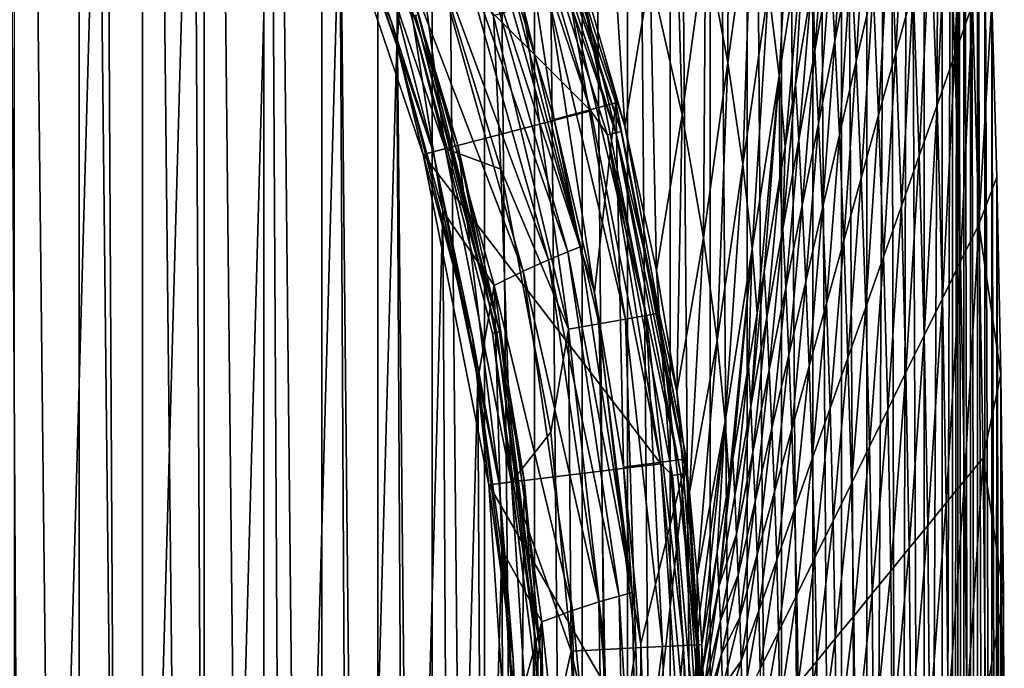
# Model space of a CAD drawing. Header units: metres. Extents: x -23 to 23, y -134 to 23.
# Tile 71 of 88: x 15.96 to 23.5, y 1.17 to 6.14. Entities that reach past the tile are written whole.
import ezdxf

# ---------------------------------------------------------------- set-up
doc = ezdxf.new("R2010")
doc.units = ezdxf.units.M
doc.layers.add('solid_509541_115_SW0003', color=7, linetype='CONTINUOUS')

msp = doc.modelspace()

# ---------------------------------------------------------------- linework, layer by layer
at = {"layer": 'solid_509541_115_SW0003'}
for points in [[(15.919298, 22.447287), (16.413803, -22.251926), (15.918517, -22.447569)], [(16.414274, 22.251736), (16.413803, -22.251926), (15.919298, 22.447287)], [(16.414274, 22.251736), (16.897629, -22.03344), (16.413803, -22.251926)], [(16.898014, 22.033245), (16.897629, -22.03344), (16.414274, 22.251736)], [(16.898014, 22.033245), (17.3696, -21.792252), (16.897629, -22.03344)], [(17.370132, 21.79196), (17.3696, -21.792252), (16.898014, 22.033245)], [(17.370132, 21.79196), (17.827332, -21.529696), (17.3696, -21.792252)], [(17.82793, 21.529333), (17.827332, -21.529696), (17.370132, 21.79196)], [(17.82793, 21.529333), (18.27109, -21.245687), (17.827332, -21.529696)], [(18.271696, 21.245277), (18.27109, -21.245687), (17.82793, 21.529333)], [(18.271696, 21.245277), (18.701797, -20.939943), (18.27109, -21.245687)], [(18.702362, 20.939526), (18.701797, -20.939943), (18.271696, 21.245277)], [(18.702362, 20.939526), (19.118338, -20.613214), (18.701797, -20.939943)], [(19.118834, 20.612806), (19.118338, -20.613214), (18.702362, 20.939526)], [(19.118834, 20.612806), (19.518417, -20.267101), (19.118338, -20.613214)], [(19.518919, 20.26664), (19.518417, -20.267101), (19.118834, 20.612806)], [(19.518919, 20.26664), (19.901546, -19.902081), (19.518417, -20.267101)], [(19.902063, 19.901564), (19.901546, -19.902081), (19.518919, 20.26664)], [(19.902063, 19.901564), (20.266623, -19.518938), (19.901546, -19.902081)], [(20.267086, 19.518435), (20.266623, -19.518938), (19.902063, 19.901564)], [(20.267086, 19.518435), (20.612789, -19.118855), (20.266623, -19.518938)], [(20.613201, 19.118353), (20.612789, -19.118855), (20.267086, 19.518435)], [(20.613201, 19.118353), (20.939508, -18.702385), (20.612789, -19.118855)], [(20.939932, 18.701815), (20.939508, -18.702385), (20.613201, 19.118353)], [(20.939932, 18.701815), (21.245258, -18.271725), (20.939508, -18.702385)], [(21.245676, 18.271105), (21.245258, -18.271725), (20.939932, 18.701815)], [(21.245676, 18.271105), (21.529316, -17.827959), (21.245258, -18.271725)], [(21.529688, 17.827345), (21.529316, -17.827959), (21.245676, 18.271105)], [(21.529688, 17.827345), (21.791945, -17.370161), (21.529316, -17.827959)], [(21.792246, 17.36961), (21.791945, -17.370161), (21.529688, 17.827345)], [(21.792246, 17.36961), (22.033234, -16.898041), (21.791945, -17.370161)], [(22.033436, 16.897635), (22.033234, -16.898041), (21.792246, 17.36961)], [(22.033436, 16.897635), (22.251724, -16.414305), (22.033234, -16.898041)], [(22.251925, 16.413807), (22.251724, -16.414305), (22.033436, 16.897635)], [(22.251925, 16.413807), (22.447269, -15.919347), (22.251724, -16.414305)], [(22.447565, 15.918525), (22.447269, -15.919347), (22.251925, 16.413807)], [(22.618517, 15.418138), (22.447269, -15.919347), (22.447565, 15.918525)], [(22.618517, 15.418138), (22.694496, -15.166888), (22.447269, -15.919347)], [(22.7649, 14.911979), (22.694496, -15.166888), (22.618517, 15.418138)], [(22.7649, 14.911979), (22.886625, -14.399859), (22.694496, -15.166888)], [(22.886789, 14.399124), (22.886625, -14.399859), (22.7649, 14.911979)], [(23.023029, 13.614156), (22.886625, -14.399859), (22.886789, 14.399124)], [(23.023029, 13.614156), (23.022993, -13.614434), (22.886625, -14.399859)], [(23.023029, 13.614156), (23.102457, 12.805934), (23.022993, -13.614434)], [(23.102457, 12.805934), (23.102457, -12.805936), (23.022993, -13.614434)], [(23.144218, 12.109802), (23.102457, -12.805936), (23.102457, 12.805934)], [(23.143936, -12.114659), (23.102457, -12.805936), (23.144218, 12.109802)], [(23.143936, -12.114659), (23.144218, 12.109802), (23.189718, -11.30337)], [(23.189718, -11.30337), (23.144218, 12.109802), (23.190578, 11.287642)], [(15.190076, -12.637615, 187.149994), (15.997638, -11.598429, 187.149994), (15.869747, 11.772804, 187.149994)], [(15.997638, -11.598429, 187.149994), (16.618151, 10.690396, 187.149994), (15.869747, 11.772804, 187.149994)], [(23.189718, -11.30337), (23.190578, 11.287642), (23.239717, -10.351624)], [(23.239717, -10.351624), (23.190578, 11.287642), (23.241352, 10.319176)], [(15.997638, -11.598429, 187.149994), (16.734247, -10.507749, 187.149994), (16.618151, 10.690396, 187.149994)], [(16.734247, -10.507749, 187.149994), (17.292803, 9.560659, 187.149994), (16.618151, 10.690396, 187.149994)], [(23.239717, -10.351624), (23.241352, 10.319176), (23.292948, -9.235674)], [(23.292948, -9.235674), (23.241352, 10.319176), (23.295422, 9.180573)], [(16.734247, -10.507749, 187.149994), (17.396528, -9.370607, 187.149994), (17.292803, 9.560659, 187.149994)], [(17.396528, -9.370607, 187.149994), (17.890764, 8.388556, 187.149994), (17.292803, 9.560659, 187.149994)], [(23.292948, -9.235674), (23.295422, 9.180573), (23.347658, -7.929282)], [(23.347658, -7.929282), (23.295422, 9.180573), (23.350906, 7.844799)], [(17.396528, -9.370607, 187.149994), (17.981613, -8.191998, 187.149994), (17.890764, 8.388556, 187.149994)], [(17.981613, -8.191998, 187.149994), (18.409409, 7.17922, 187.149994), (17.890764, 8.388556, 187.149994)], [(18.807966, 6.111079, 135.983429), (18.293119, 7.577258, 135.809937), (17.893738, 8.420155, 135.983429)], [(18.807966, 6.111079, 135.983429), (17.893738, 8.420155, 135.983429), (18.220285, 7.547089, 136.149994)], [(19.630611, 8.131266, 136.351959), (19.657993, 6.672989, 186.159805), (20.052338, 5.373008, 186.159805)], [(20.524012, 5.499392, 136.351959), (19.630611, 8.131266, 136.351959), (20.052338, 5.373008, 186.159805)], [(19.742281, 7.816522, 136.274826), (19.630611, 8.131266, 136.351959), (20.524012, 5.499392, 136.351959)], [(18.220285, 7.547089, 136.149994), (19.449226, 8.046554, 136.149994), (20.333298, 5.438334, 136.149994)], [(19.641411, 7.776585, 136.165344), (20.333298, 5.438334, 136.149994), (19.449226, 8.046554, 136.149994)], [(21.210844, 6.7174, 102.016701), (21.38315, 5.807672, 102.016701), (21.389202, 8.027522, 87.440811)], [(21.38315, 5.807672, 102.016701), (21.569286, 7.149026, 87.440811), (21.389202, 8.027522, 87.440811)], [(23.347658, -7.929282), (23.350906, 7.844799), (23.400955, -6.402203)], [(23.400955, -6.402203), (23.350906, 7.844799), (23.40476, 6.278699)], [(19.641411, 7.776585, 136.165344), (19.702045, 7.800591, 136.209213), (20.524361, 5.26976, 136.209213)], [(20.461197, 5.253542, 136.165344), (20.333298, 5.438334, 136.149994), (19.641411, 7.776585, 136.165344)], [(20.461197, 5.253542, 136.165344), (19.641411, 7.776585, 136.165344), (20.524361, 5.26976, 136.209213)], [(19.702045, 7.800591, 136.209213), (19.742281, 7.816522, 136.274826), (20.566278, 5.280523, 136.274826)], [(20.524361, 5.26976, 136.209213), (19.702045, 7.800591, 136.209213), (20.566278, 5.280523, 136.274826)], [(20.566278, 5.280523, 136.274826), (19.742281, 7.816522, 136.274826), (20.524012, 5.499392, 136.351959)], [(23.067968, 7.32566, 16.385578), (23.120607, 5.868952, 16.385578), (23.200836, 7.806005, 8.188695)], [(23.120607, 5.868952, 16.385578), (23.257023, 6.255812, 8.188695), (23.200836, 7.806005, 8.188695)], [(20.964497, 7.741361, 102.016701), (20.787474, 6.486136, 116.592598), (21.032484, 5.407277, 116.592598)], [(20.964497, 7.741361, 102.016701), (21.032484, 5.407277, 116.592598), (21.210844, 6.7174, 102.016701)], [(21.694532, 6.373177, 87.440811), (21.775839, 5.708985, 87.440811), (21.891399, 7.719805, 72.864914)], [(21.775839, 5.708985, 87.440811), (21.982826, 7.033469, 72.864914), (21.891399, 7.719805, 72.864914)], [(18.293119, 7.577258, 135.809937), (19.12565, 5.124702, 135.809937), (18.472496, 7.651558, 132.10524)], [(19.12565, 5.124702, 135.809937), (19.313189, 5.174953, 132.10524), (18.472496, 7.651558, 132.10524)], [(19.010138, 6.176768, 132.065384), (18.472496, 7.651558, 132.10524), (19.313189, 5.174953, 132.10524)], [(20.220116, 6.635452, 131.036606), (20.592558, 5.321933, 131.032486), (20.442511, 7.681487, 116.592598)], [(20.592558, 5.321933, 131.032486), (20.787474, 6.486136, 116.592598), (20.442511, 7.681487, 116.592598)], [(19.049519, 5.104181, 136.149994), (18.220285, 7.547089, 136.149994), (20.333298, 5.438334, 136.149994)], [(18.807966, 6.111079, 135.983429), (18.220285, 7.547089, 136.149994), (19.049519, 5.104181, 136.149994)], [(18.807966, 6.111079, 135.983429), (19.12565, 5.124702, 135.809937), (18.293119, 7.577258, 135.809937)], [(18.380257, 7.613242, 132), (19.216677, 5.149261, 132), (18.934555, 7.291834, 132)], [(18.958382, 6.159952, 132.008087), (19.216677, 5.149261, 132), (18.380257, 7.613242, 132)], [(22.623812, 6.940998, 40.976231), (22.669367, 5.884623, 40.976231), (22.752914, 7.502739, 32.779346)], [(22.669367, 5.884623, 40.976231), (22.802235, 6.364968, 32.779346), (22.752914, 7.502739, 32.779346)], [(22.935102, 6.845314, 24.582462), (22.984192, 5.482092, 24.582462), (23.067968, 7.32566, 16.385578)], [(22.984192, 5.482092, 24.582462), (23.120607, 5.868952, 16.385578), (23.067968, 7.32566, 16.385578)], [(19.216677, 5.149261, 132), (19.643934, 4.992299, 132), (18.934555, 7.291834, 132)], [(19.586321, 6.16695, 131.96701), (18.934555, 7.291834, 132), (19.643934, 4.992299, 132)], [(22.169706, 6.579413, 65.566879), (22.202003, 5.971093, 65.566879), (22.292135, 7.260453, 57.369995)], [(22.202003, 5.971093, 65.566879), (22.327505, 6.60022, 57.369995), (22.292135, 7.260453, 57.369995)], [(17.981613, -8.191998, 187.149994), (18.486956, -6.977088, 187.149994), (18.409409, 7.17922, 187.149994)], [(18.486956, -6.977088, 187.149994), (18.846449, 5.937944, 187.149994), (18.409409, 7.17922, 187.149994)], [(18.896013, 6.604605, 187.116348), (18.409409, 7.17922, 187.149994), (18.846449, 5.937944, 187.149994)], [(22.327505, 6.60022, 57.369995), (22.365608, 5.817515, 57.369995), (22.453009, 7.229348, 49.173111)], [(22.365608, 5.817515, 57.369995), (22.494711, 6.379257, 49.173111), (22.453009, 7.229348, 49.173111)], [(21.38315, 5.807672, 102.016701), (21.497663, 5.026549, 102.016701), (21.569286, 7.149026, 87.440811)], [(21.497663, 5.026549, 102.016701), (21.694532, 6.373177, 87.440811), (21.569286, 7.149026, 87.440811)], [(21.775839, 5.708985, 87.440811), (21.82078, 5.162132, 87.440811), (21.982826, 7.033469, 72.864914)], [(21.982826, 7.033469, 72.864914), (21.82078, 5.162132, 87.440811), (21.901106, 5.641191, 81.960648)], [(21.982826, 7.033469, 72.864914), (21.901106, 5.641191, 81.960648), (22.021254, 6.357738, 73.763763)], [(22.047277, 5.898373, 73.763763), (22.141401, 7.074284, 65.566879), (22.034428, 6.436312, 72.864914)], [(22.047277, 5.898373, 73.763763), (22.169706, 6.579413, 65.566879), (22.141401, 7.074284, 65.566879)], [(20.252026, 4.396797, 186.415695), (19.516472, 6.970201, 186.415695), (19.426378, 6.922384, 186.654968)], [(20.252026, 4.396797, 186.415695), (19.657993, 6.672989, 186.159805), (19.516472, 6.970201, 186.415695)], [(22.494711, 6.379257, 49.173111), (22.536501, 5.404277, 49.173111), (22.623812, 6.940998, 40.976231)], [(22.536501, 5.404277, 49.173111), (22.669367, 5.884623, 40.976231), (22.623812, 6.940998, 40.976231)], [(20.156849, 4.359474, 186.654968), (19.426378, 6.922384, 186.654968), (19.285234, 6.844348, 186.860199)], [(20.252026, 4.396797, 186.415695), (19.426378, 6.922384, 186.654968), (20.156849, 4.359474, 186.654968)], [(20.007399, 4.297603, 186.860199), (19.285234, 6.844348, 186.860199), (19.103823, 6.737658, 187.017532)], [(20.156849, 4.359474, 186.654968), (19.285234, 6.844348, 186.860199), (20.007399, 4.297603, 186.860199)], [(22.802235, 6.364968, 32.779346), (22.847776, 5.095233, 32.779346), (22.935102, 6.845314, 24.582462)], [(22.847776, 5.095233, 32.779346), (22.984192, 5.482092, 24.582462), (22.935102, 6.845314, 24.582462)], [(19.814606, 4.211117, 187.017532), (19.103823, 6.737658, 187.017532), (18.896013, 6.604605, 187.116348)], [(20.007399, 4.297603, 186.860199), (19.103823, 6.737658, 187.017532), (19.814606, 4.211117, 187.017532)], [(21.210844, 6.7174, 102.016701), (21.032484, 5.407277, 116.592598), (21.197014, 4.466317, 116.592598)], [(21.210844, 6.7174, 102.016701), (21.197014, 4.466317, 116.592598), (21.38315, 5.807672, 102.016701)], [(20.252026, 4.396797, 186.415695), (20.052338, 5.373008, 186.159805), (19.657993, 6.672989, 186.159805)], [(18.896013, 6.604605, 187.116348), (18.846449, 5.937944, 187.149994), (19.19993, 4.67018, 187.149994)], [(19.592554, 4.100243, 187.116348), (18.896013, 6.604605, 187.116348), (19.19993, 4.67018, 187.149994)], [(19.814606, 4.211117, 187.017532), (18.896013, 6.604605, 187.116348), (19.592554, 4.100243, 187.116348)], [(20.262476, 6.373295, 131.27417), (20.592558, 5.321933, 131.032486), (20.220116, 6.635452, 131.036606)], [(22.047277, 5.898373, 73.763763), (22.076502, 5.341965, 73.763763), (22.169706, 6.579413, 65.566879)], [(22.076502, 5.341965, 73.763763), (22.202003, 5.971093, 65.566879), (22.169706, 6.579413, 65.566879)], [(22.202003, 5.971093, 65.566879), (22.236507, 5.255774, 65.566879), (22.327505, 6.60022, 57.369995)], [(22.236507, 5.255774, 65.566879), (22.365608, 5.817515, 57.369995), (22.327505, 6.60022, 57.369995)], [(20.592558, 5.321933, 131.032486), (20.835737, 4.216232, 131.028809), (20.787474, 6.486136, 116.592598)], [(20.835737, 4.216232, 131.028809), (21.032484, 5.407277, 116.592598), (20.787474, 6.486136, 116.592598)], [(22.021254, 6.357738, 73.763763), (22.047277, 5.898373, 73.763763), (22.034428, 6.436312, 72.864914)], [(20.01214, 6.296896, 131.714203), (20.599382, 3.843624, 131.714203), (20.1647, 6.343454, 131.511215)], [(20.1647, 6.343454, 131.511215), (20.756496, 3.871126, 131.511215), (20.262476, 6.373295, 131.27417)], [(20.599382, 3.843624, 131.714203), (20.756496, 3.871126, 131.511215), (20.1647, 6.343454, 131.511215)], [(20.262476, 6.373295, 131.27417), (20.857195, 3.888753, 131.27417), (20.592558, 5.321933, 131.032486)], [(20.756496, 3.871126, 131.511215), (20.857195, 3.888753, 131.27417), (20.262476, 6.373295, 131.27417)], [(21.497663, 5.026549, 102.016701), (21.56885, 4.384501, 102.016701), (21.694532, 6.373177, 87.440811)], [(21.56885, 4.384501, 102.016701), (21.775839, 5.708985, 87.440811), (21.694532, 6.373177, 87.440811)], [(21.924847, 5.217333, 81.960648), (22.021254, 6.357738, 73.763763), (21.901106, 5.641191, 81.960648)], [(21.924847, 5.217333, 81.960648), (22.047277, 5.898373, 73.763763), (22.021254, 6.357738, 73.763763)], [(22.365608, 5.817515, 57.369995), (22.403633, 4.923931, 57.369995), (22.494711, 6.379257, 49.173111)], [(22.403633, 4.923931, 57.369995), (22.536501, 5.404277, 49.173111), (22.494711, 6.379257, 49.173111)], [(22.669367, 5.884623, 40.976231), (22.711361, 4.708373, 40.976231), (22.802235, 6.364968, 32.779346)], [(22.711361, 4.708373, 40.976231), (22.847776, 5.095233, 32.779346), (22.802235, 6.364968, 32.779346)], [(19.814968, 6.236725, 131.869583), (20.39632, 3.80808, 131.869583), (20.01214, 6.296896, 131.714203)], [(20.39632, 3.80808, 131.869583), (20.599382, 3.843624, 131.714203), (20.01214, 6.296896, 131.714203)], [(23.257023, 6.255812, 8.188695), (23.303904, 4.56931, 8.188695), (23.40476, 6.278699)], [(23.303904, 4.56931, 8.188695), (23.44136, 4.931244), (23.40476, 6.278699)], [(23.400955, -6.402203), (23.40476, 6.278699), (23.437445, -5.092702)], [(23.437445, -5.092702), (23.40476, 6.278699), (23.44136, 4.931244)], [(19.586321, 6.16695, 131.96701), (20.160843, 3.766863, 131.96701), (19.814968, 6.236725, 131.869583)], [(20.160843, 3.766863, 131.96701), (20.39632, 3.80808, 131.869583), (19.814968, 6.236725, 131.869583)], [(23.120607, 5.868952, 16.385578), (23.164501, 4.285733, 16.385578), (23.257023, 6.255812, 8.188695)], [(23.164501, 4.285733, 16.385578), (23.303904, 4.56931, 8.188695), (23.257023, 6.255812, 8.188695)], [(19.425581, 3.705628, 135.983429), (19.12565, 5.124702, 135.809937), (18.807966, 6.111079, 135.983429)], [(19.425581, 3.705628, 135.983429), (18.807966, 6.111079, 135.983429), (19.049519, 5.104181, 136.149994)], [(18.98987, 6.170183, 132.031128), (19.613459, 3.741467, 132.031128), (18.958382, 6.159952, 132.008087)], [(18.958382, 6.159952, 132.008087), (19.580935, 3.735263, 132.008087), (19.216677, 5.149261, 132)], [(19.613459, 3.741467, 132.031128), (19.580935, 3.735263, 132.008087), (18.958382, 6.159952, 132.008087)], [(19.010138, 6.176768, 132.065384), (19.634392, 3.74546, 132.065384), (18.98987, 6.170183, 132.031128)], [(19.634392, 3.74546, 132.065384), (19.613459, 3.741467, 132.031128), (18.98987, 6.170183, 132.031128)], [(19.010138, 6.176768, 132.065384), (19.313189, 5.174953, 132.10524), (19.634392, 3.74546, 132.065384)], [(19.586321, 6.16695, 131.96701), (19.643934, 4.992299, 132), (20.160843, 3.766863, 131.96701)], [(22.076502, 5.341965, 73.763763), (22.107407, 4.694033, 73.763763), (22.202003, 5.971093, 65.566879)], [(22.107407, 4.694033, 73.763763), (22.236507, 5.255774, 65.566879), (22.202003, 5.971093, 65.566879)], [(18.486956, -6.977088, 187.149994), (18.910337, -5.731199, 187.149994), (18.846449, 5.937944, 187.149994)], [(18.910337, -5.731199, 187.149994), (19.19993, 4.67018, 187.149994), (18.846449, 5.937944, 187.149994)], [(21.924847, 5.217333, 81.960648), (21.950998, 4.712838, 81.960648), (22.047277, 5.898373, 73.763763)], [(21.950998, 4.712838, 81.960648), (22.076502, 5.341965, 73.763763), (22.047277, 5.898373, 73.763763)], [(22.536501, 5.404277, 49.173111), (22.574945, 4.321513, 49.173111), (22.669367, 5.884623, 40.976231)], [(22.574945, 4.321513, 49.173111), (22.711361, 4.708373, 40.976231), (22.669367, 5.884623, 40.976231)], [(21.38315, 5.807672, 102.016701), (21.197014, 4.466317, 116.592598), (21.300795, 3.679922, 116.592598)], [(21.38315, 5.807672, 102.016701), (21.300795, 3.679922, 116.592598), (21.497663, 5.026549, 102.016701)], [(22.236507, 5.255774, 65.566879), (22.270767, 4.443585, 65.566879), (22.365608, 5.817515, 57.369995)], [(22.270767, 4.443585, 65.566879), (22.403633, 4.923931, 57.369995), (22.365608, 5.817515, 57.369995)], [(22.984192, 5.482092, 24.582462), (23.025099, 4.002155, 24.582462), (23.120607, 5.868952, 16.385578)], [(23.025099, 4.002155, 24.582462), (23.164501, 4.285733, 16.385578), (23.120607, 5.868952, 16.385578)], [(21.56885, 4.384501, 102.016701), (21.607132, 3.887952, 102.016701), (21.775839, 5.708985, 87.440811)], [(21.775839, 5.708985, 87.440811), (21.607132, 3.887952, 102.016701), (21.660812, 4.208098, 98.354416)], [(21.775839, 5.708985, 87.440811), (21.660812, 4.208098, 98.354416), (21.780958, 4.924644, 90.157532)], [(21.775839, 5.708985, 87.440811), (21.780958, 4.924644, 90.157532), (21.82078, 5.162132, 87.440811)], [(21.802418, 4.536293, 90.157532), (21.924847, 5.217333, 81.960648), (21.901106, 5.641191, 81.960648)], [(21.802418, 4.536293, 90.157532), (21.901106, 5.641191, 81.960648), (21.82078, 5.162132, 87.440811)], [(19.049519, 5.104181, 136.149994), (20.333298, 5.438334, 136.149994), (20.869341, 2.73672, 136.149994)], [(20.524012, 5.499392, 136.351959), (20.052338, 5.373008, 186.159805), (20.360815, 4.050018, 186.159805)], [(20.461197, 5.253542, 136.165344), (20.869341, 2.73672, 136.149994), (20.333298, 5.438334, 136.149994)], [(20.524012, 5.499392, 136.351959), (20.360815, 4.050018, 186.159805), (20.582106, 2.709686, 186.159805)], [(21.06624, 2.773423, 136.351959), (20.524012, 5.499392, 136.351959), (20.582106, 2.709686, 186.159805)], [(20.566278, 5.280523, 136.274826), (20.524012, 5.499392, 136.351959), (21.06624, 2.773423, 136.351959)], [(22.847776, 5.095233, 32.779346), (22.885696, 3.718577, 32.779346), (22.984192, 5.482092, 24.582462)], [(22.885696, 3.718577, 32.779346), (23.025099, 4.002155, 24.582462), (22.984192, 5.482092, 24.582462)], [(20.252026, 4.396797, 186.415695), (20.360815, 4.050018, 186.159805), (20.052338, 5.373008, 186.159805)], [(20.835737, 4.216232, 131.028809), (20.991367, 3.289676, 131.02565), (21.032484, 5.407277, 116.592598)], [(20.991367, 3.289676, 131.02565), (21.197014, 4.466317, 116.592598), (21.032484, 5.407277, 116.592598)], [(22.403633, 4.923931, 57.369995), (22.438532, 3.934654, 57.369995), (22.536501, 5.404277, 49.173111)], [(22.438532, 3.934654, 57.369995), (22.574945, 4.321513, 49.173111), (22.536501, 5.404277, 49.173111)], [(20.524361, 5.26976, 136.209213), (20.566278, 5.280523, 136.274826), (21.065931, 2.661246, 136.274826)], [(21.065931, 2.661246, 136.274826), (20.566278, 5.280523, 136.274826), (21.06624, 2.773423, 136.351959)], [(20.857195, 3.888753, 131.27417), (20.835737, 4.216232, 131.028809), (20.592558, 5.321933, 131.032486)], [(21.950998, 4.712838, 81.960648), (21.978304, 4.132292, 81.960648), (22.076502, 5.341965, 73.763763)], [(21.978304, 4.132292, 81.960648), (22.107407, 4.694033, 73.763763), (22.076502, 5.341965, 73.763763)], [(20.461197, 5.253542, 136.165344), (20.524361, 5.26976, 136.209213), (21.022997, 2.655822, 136.209213)], [(20.958298, 2.647649, 136.165344), (20.869341, 2.73672, 136.149994), (20.461197, 5.253542, 136.165344)], [(20.958298, 2.647649, 136.165344), (20.461197, 5.253542, 136.165344), (21.022997, 2.655822, 136.209213)], [(21.022997, 2.655822, 136.209213), (20.524361, 5.26976, 136.209213), (21.065931, 2.661246, 136.274826)], [(21.802418, 4.536293, 90.157532), (21.825497, 4.083711, 90.157532), (21.924847, 5.217333, 81.960648)], [(21.825497, 4.083711, 90.157532), (21.950998, 4.712838, 81.960648), (21.924847, 5.217333, 81.960648)], [(22.107407, 4.694033, 73.763763), (22.137899, 3.96324, 73.763763), (22.236507, 5.255774, 65.566879)], [(22.137899, 3.96324, 73.763763), (22.270767, 4.443585, 65.566879), (22.236507, 5.255774, 65.566879)], [(19.12565, 5.124702, 135.809937), (19.630936, 2.584462, 135.809937), (19.313189, 5.174953, 132.10524)], [(19.216677, 5.149261, 132), (19.724436, 2.596628, 132), (19.643934, 4.992299, 132)], [(19.580935, 3.735263, 132.008087), (19.724436, 2.596628, 132), (19.216677, 5.149261, 132)], [(19.630936, 2.584462, 135.809937), (19.823429, 2.609804, 132.10524), (19.313189, 5.174953, 132.10524)], [(19.634392, 3.74546, 132.065384), (19.313189, 5.174953, 132.10524), (19.823429, 2.609804, 132.10524)], [(21.780958, 4.924644, 90.157532), (21.802418, 4.536293, 90.157532), (21.82078, 5.162132, 87.440811)], [(19.552746, 2.574287, 136.149994), (19.049519, 5.104181, 136.149994), (20.869341, 2.73672, 136.149994)], [(19.425581, 3.705628, 135.983429), (19.049519, 5.104181, 136.149994), (19.552746, 2.574287, 136.149994)], [(19.425581, 3.705628, 135.983429), (19.630936, 2.584462, 135.809937), (19.12565, 5.124702, 135.809937)], [(22.711361, 4.708373, 40.976231), (22.746294, 3.434999, 40.976231), (22.847776, 5.095233, 32.779346)], [(22.746294, 3.434999, 40.976231), (22.885696, 3.718577, 32.779346), (22.847776, 5.095233, 32.779346)], [(19.724436, 2.596628, 132), (20.025684, 2.979126, 132), (19.643934, 4.992299, 132)], [(20.160843, 3.766863, 131.96701), (19.643934, 4.992299, 132), (20.025684, 2.979126, 132)], [(21.497663, 5.026549, 102.016701), (21.300795, 3.679922, 116.592598), (21.36186, 3.060016, 116.592598)], [(21.497663, 5.026549, 102.016701), (21.36186, 3.060016, 116.592598), (21.56885, 4.384501, 102.016701)], [(21.679989, 3.855253, 98.354416), (21.780958, 4.924644, 90.157532), (21.660812, 4.208098, 98.354416)], [(21.679989, 3.855253, 98.354416), (21.802418, 4.536293, 90.157532), (21.780958, 4.924644, 90.157532)], [(22.270767, 4.443585, 65.566879), (22.302116, 3.547794, 65.566879), (22.403633, 4.923931, 57.369995)], [(22.302116, 3.547794, 65.566879), (22.438532, 3.934654, 57.369995), (22.403633, 4.923931, 57.369995)], [(23.303904, 4.56931, 8.188695), (23.471842, 3.420058), (23.44136, 4.931244)], [(23.437445, -5.092702), (23.44136, 4.931244), (23.468355, -3.626552)], [(23.468355, -3.626552), (23.44136, 4.931244), (23.471842, 3.420058)], [(21.825497, 4.083711, 90.157532), (21.849203, 3.570551, 90.157532), (21.950998, 4.712838, 81.960648)], [(21.849203, 3.570551, 90.157532), (21.978304, 4.132292, 81.960648), (21.950998, 4.712838, 81.960648)], [(21.978304, 4.132292, 81.960648), (22.005032, 3.482894, 81.960648), (22.107407, 4.694033, 73.763763)], [(22.005032, 3.482894, 81.960648), (22.137899, 3.96324, 73.763763), (22.107407, 4.694033, 73.763763)], [(22.574945, 4.321513, 49.173111), (22.606892, 3.151421, 49.173111), (22.711361, 4.708373, 40.976231)], [(22.606892, 3.151421, 49.173111), (22.746294, 3.434999, 40.976231), (22.711361, 4.708373, 40.976231)], [(18.910337, -5.731199, 187.149994), (19.249886, -4.459793, 187.149994), (19.19993, 4.67018, 187.149994)], [(19.249886, -4.459793, 187.149994), (19.46821, 3.381782, 187.149994), (19.19993, 4.67018, 187.149994)], [(19.592554, 4.100243, 187.116348), (19.19993, 4.67018, 187.149994), (19.46821, 3.381782, 187.149994)], [(21.679989, 3.855253, 98.354416), (21.699995, 3.454583, 98.354416), (21.802418, 4.536293, 90.157532)], [(21.699995, 3.454583, 98.354416), (21.825497, 4.083711, 90.157532), (21.802418, 4.536293, 90.157532)], [(23.164501, 4.285733, 16.385578), (23.195974, 2.609432, 16.385578), (23.303904, 4.56931, 8.188695)], [(23.195974, 2.609432, 16.385578), (23.33753, 2.782521, 8.188695), (23.303904, 4.56931, 8.188695)], [(23.303904, 4.56931, 8.188695), (23.33753, 2.782521, 8.188695), (23.471842, 3.420058)], [(20.991367, 3.289676, 131.02565), (21.088301, 2.517856, 131.023071), (21.197014, 4.466317, 116.592598)], [(21.088301, 2.517856, 131.023071), (21.300795, 3.679922, 116.592598), (21.197014, 4.466317, 116.592598)], [(20.649786, 1.750056, 186.415695), (20.252026, 4.396797, 186.415695), (20.156849, 4.359474, 186.654968)], [(20.649786, 1.750056, 186.415695), (20.360815, 4.050018, 186.159805), (20.252026, 4.396797, 186.415695)], [(21.56885, 4.384501, 102.016701), (21.36186, 3.060016, 116.592598), (21.393482, 2.613772, 116.592598)], [(21.56885, 4.384501, 102.016701), (21.393482, 2.613772, 116.592598), (21.420517, 2.775005, 114.748184)], [(21.56885, 4.384501, 102.016701), (21.420517, 2.775005, 114.748184), (21.540665, 3.491551, 106.5513)], [(21.56885, 4.384501, 102.016701), (21.540665, 3.491551, 106.5513), (21.607132, 3.887952, 102.016701)], [(22.137899, 3.96324, 73.763763), (22.165701, 3.160934, 73.763763), (22.270767, 4.443585, 65.566879)], [(22.165701, 3.160934, 73.763763), (22.302116, 3.547794, 65.566879), (22.270767, 4.443585, 65.566879)], [(20.550722, 1.723766, 186.654968), (20.156849, 4.359474, 186.654968), (20.007399, 4.297603, 186.860199)], [(20.649786, 1.750056, 186.415695), (20.156849, 4.359474, 186.654968), (20.550722, 1.723766, 186.654968)], [(22.438532, 3.934654, 57.369995), (22.467489, 2.867843, 57.369995), (22.574945, 4.321513, 49.173111)], [(22.467489, 2.867843, 57.369995), (22.606892, 3.151421, 49.173111), (22.574945, 4.321513, 49.173111)], [(20.394768, 1.678942, 186.860199), (20.007399, 4.297603, 186.860199), (19.814606, 4.211117, 187.017532)], [(20.550722, 1.723766, 186.654968), (20.007399, 4.297603, 186.860199), (20.394768, 1.678942, 186.860199)], [(23.025099, 4.002155, 24.582462), (23.05442, 2.436343, 24.582462), (23.164501, 4.285733, 16.385578)], [(23.05442, 2.436343, 24.582462), (23.195974, 2.609432, 16.385578), (23.164501, 4.285733, 16.385578)], [(20.192757, 1.613884, 187.017532), (19.814606, 4.211117, 187.017532), (19.592554, 4.100243, 187.116348)], [(20.394768, 1.678942, 186.860199), (19.814606, 4.211117, 187.017532), (20.192757, 1.613884, 187.017532)], [(20.857195, 3.888753, 131.27417), (20.991367, 3.289676, 131.02565), (20.835737, 4.216232, 131.028809)], [(21.55756, 3.174212, 106.5513), (21.679989, 3.855253, 98.354416), (21.660812, 4.208098, 98.354416)], [(21.55756, 3.174212, 106.5513), (21.660812, 4.208098, 98.354416), (21.607132, 3.887952, 102.016701)], [(19.592554, 4.100243, 187.116348), (19.46821, 3.381782, 187.149994), (19.650118, 2.078519, 187.149994)], [(19.958689, 1.526736, 187.116348), (19.592554, 4.100243, 187.116348), (19.650118, 2.078519, 187.149994)], [(20.192757, 1.613884, 187.017532), (19.592554, 4.100243, 187.116348), (19.958689, 1.526736, 187.116348)], [(21.699995, 3.454583, 98.354416), (21.7201, 3.00881, 98.354416), (21.825497, 4.083711, 90.157532)], [(21.7201, 3.00881, 98.354416), (21.849203, 3.570551, 90.157532), (21.825497, 4.083711, 90.157532)], [(21.849203, 3.570551, 90.157532), (21.872166, 3.002549, 90.157532), (21.978304, 4.132292, 81.960648)], [(21.872166, 3.002549, 90.157532), (22.005032, 3.482894, 81.960648), (21.978304, 4.132292, 81.960648)], [(20.649786, 1.750056, 186.415695), (20.582106, 2.709686, 186.159805), (20.360815, 4.050018, 186.159805)], [(22.885696, 3.718577, 32.779346), (22.912865, 2.263255, 32.779346), (23.025099, 4.002155, 24.582462)], [(22.912865, 2.263255, 32.779346), (23.05442, 2.436343, 24.582462), (23.025099, 4.002155, 24.582462)], [(22.005032, 3.482894, 81.960648), (22.029285, 2.774074, 81.960648), (22.137899, 3.96324, 73.763763)], [(22.029285, 2.774074, 81.960648), (22.165701, 3.160934, 73.763763), (22.137899, 3.96324, 73.763763)], [(22.302116, 3.547794, 65.566879), (22.328087, 2.584266, 65.566879), (22.438532, 3.934654, 57.369995)], [(22.328087, 2.584266, 65.566879), (22.467489, 2.867843, 57.369995), (22.438532, 3.934654, 57.369995)], [(20.599382, 3.843624, 131.714203), (20.882547, 1.33727, 131.714203), (20.756496, 3.871126, 131.511215)], [(20.756496, 3.871126, 131.511215), (21.041842, 1.345451, 131.511215), (20.857195, 3.888753, 131.27417)], [(20.756496, 3.871126, 131.511215), (20.882547, 1.33727, 131.714203), (21.041842, 1.345451, 131.511215)], [(20.857195, 3.888753, 131.27417), (21.143936, 1.350693, 131.27417), (20.991367, 3.289676, 131.02565)], [(20.857195, 3.888753, 131.27417), (21.041842, 1.345451, 131.511215), (21.143936, 1.350693, 131.27417)], [(21.540665, 3.491551, 106.5513), (21.55756, 3.174212, 106.5513), (21.607132, 3.887952, 102.016701)], [(21.55756, 3.174212, 106.5513), (21.574492, 2.825456, 106.5513), (21.679989, 3.855253, 98.354416)], [(21.574492, 2.825456, 106.5513), (21.699995, 3.454583, 98.354416), (21.679989, 3.855253, 98.354416)], [(20.160843, 3.766863, 131.96701), (20.437927, 1.314438, 131.96701), (20.39632, 3.80808, 131.869583)], [(20.39632, 3.80808, 131.869583), (20.676668, 1.326698, 131.869583), (20.599382, 3.843624, 131.714203)], [(20.39632, 3.80808, 131.869583), (20.437927, 1.314438, 131.96701), (20.676668, 1.326698, 131.869583)], [(20.599382, 3.843624, 131.714203), (20.676668, 1.326698, 131.869583), (20.882547, 1.33727, 131.714203)], [(19.736843, 1.241737, 135.983429), (19.630936, 2.584462, 135.809937), (19.425581, 3.705628, 135.983429)], [(19.736843, 1.241737, 135.983429), (19.425581, 3.705628, 135.983429), (19.552746, 2.574287, 136.149994)], [(19.613459, 3.741467, 132.031128), (19.927731, 1.253747, 132.031128), (19.580935, 3.735263, 132.008087)], [(19.580935, 3.735263, 132.008087), (19.894686, 1.251668, 132.008087), (19.724436, 2.596628, 132)], [(19.927731, 1.253747, 132.031128), (19.894686, 1.251668, 132.008087), (19.580935, 3.735263, 132.008087)], [(19.634392, 3.74546, 132.065384), (19.948999, 1.255085, 132.065384), (19.613459, 3.741467, 132.031128)], [(19.948999, 1.255085, 132.065384), (19.927731, 1.253747, 132.031128), (19.613459, 3.741467, 132.031128)], [(19.634392, 3.74546, 132.065384), (19.823429, 2.609804, 132.10524), (19.948999, 1.255085, 132.065384)], [(20.160843, 3.766863, 131.96701), (20.025684, 2.979126, 132), (20.183521, 1.301374, 132)], [(20.160843, 3.766863, 131.96701), (20.183521, 1.301374, 132), (20.437927, 1.314438, 131.96701)], [(22.746294, 3.434999, 40.976231), (22.771311, 2.090167, 40.976231), (22.885696, 3.718577, 32.779346)], [(22.771311, 2.090167, 40.976231), (22.912865, 2.263255, 32.779346), (22.885696, 3.718577, 32.779346)], [(21.088301, 2.517856, 131.023071), (21.147184, 1.879117, 131.021118), (21.300795, 3.679922, 116.592598)], [(21.147184, 1.879117, 131.021118), (21.36186, 3.060016, 116.592598), (21.300795, 3.679922, 116.592598)], [(21.7201, 3.00881, 98.354416), (21.739298, 2.522203, 98.354416), (21.849203, 3.570551, 90.157532)], [(21.739298, 2.522203, 98.354416), (21.872166, 3.002549, 90.157532), (21.849203, 3.570551, 90.157532)], [(22.165701, 3.160934, 73.763763), (22.188684, 2.300688, 73.763763), (22.302116, 3.547794, 65.566879)], [(22.188684, 2.300688, 73.763763), (22.328087, 2.584266, 65.566879), (22.302116, 3.547794, 65.566879)], [(21.435131, 2.493172, 114.748184), (21.540665, 3.491551, 106.5513), (21.420517, 2.775005, 114.748184)], [(21.435131, 2.493172, 114.748184), (21.55756, 3.174212, 106.5513), (21.540665, 3.491551, 106.5513)], [(21.872166, 3.002549, 90.157532), (21.89287, 2.387215, 90.157532), (22.005032, 3.482894, 81.960648)], [(21.89287, 2.387215, 90.157532), (22.029285, 2.774074, 81.960648), (22.005032, 3.482894, 81.960648)], [(21.574492, 2.825456, 106.5513), (21.591, 2.447069, 106.5513), (21.699995, 3.454583, 98.354416)], [(21.591, 2.447069, 106.5513), (21.7201, 3.00881, 98.354416), (21.699995, 3.454583, 98.354416)], [(22.606892, 3.151421, 49.173111), (22.629755, 1.917078, 49.173111), (22.746294, 3.434999, 40.976231)], [(22.629755, 1.917078, 49.173111), (22.771311, 2.090167, 40.976231), (22.746294, 3.434999, 40.976231)], [(23.33753, 2.782521, 8.188695), (23.492743, 1.734045), (23.471842, 3.420058)], [(23.468355, -3.626552), (23.471842, 3.420058), (23.490631, -1.970011)], [(23.490631, -1.970011), (23.471842, 3.420058), (23.492743, 1.734045)], [(19.249886, -4.459793, 187.149994), (19.504072, -3.168451, 187.149994), (19.46821, 3.381782, 187.149994)], [(19.504072, -3.168451, 187.149994), (19.650118, 2.078519, 187.149994), (19.46821, 3.381782, 187.149994)], [(21.143936, 1.350693, 131.27417), (21.088301, 2.517856, 131.023071), (20.991367, 3.289676, 131.02565)], [(21.435131, 2.493172, 114.748184), (21.44899, 2.196328, 114.748184), (21.55756, 3.174212, 106.5513)], [(21.44899, 2.196328, 114.748184), (21.574492, 2.825456, 106.5513), (21.55756, 3.174212, 106.5513)], [(22.029285, 2.774074, 81.960648), (22.049282, 2.01711, 81.960648), (22.165701, 3.160934, 73.763763)], [(22.049282, 2.01711, 81.960648), (22.188684, 2.300688, 73.763763), (22.165701, 3.160934, 73.763763)], [(22.467489, 2.867843, 57.369995), (22.488199, 1.743989, 57.369995), (22.606892, 3.151421, 49.173111)], [(22.488199, 1.743989, 57.369995), (22.629755, 1.917078, 49.173111), (22.606892, 3.151421, 49.173111)], [(21.147184, 1.879117, 131.021118), (21.16733, 1.599263, 131.020218), (21.36186, 3.060016, 116.592598)], [(21.16733, 1.599263, 131.020218), (21.182024, 1.352649, 131.019119), (21.36186, 3.060016, 116.592598)], [(21.36186, 3.060016, 116.592598), (21.182024, 1.352649, 131.019119), (21.300371, 2.058458, 122.945068)], [(21.36186, 3.060016, 116.592598), (21.300371, 2.058458, 122.945068), (21.393482, 2.613772, 116.592598)], [(19.724436, 2.596628, 132), (20.183521, 1.301374, 132), (20.025684, 2.979126, 132)], [(21.591, 2.447069, 106.5513), (21.606432, 2.041857, 106.5513), (21.7201, 3.00881, 98.354416)], [(21.606432, 2.041857, 106.5513), (21.739298, 2.522203, 98.354416), (21.7201, 3.00881, 98.354416)], [(21.739298, 2.522203, 98.354416), (21.756454, 2.000355, 98.354416), (21.872166, 3.002549, 90.157532)], [(21.756454, 2.000355, 98.354416), (21.89287, 2.387215, 90.157532), (21.872166, 3.002549, 90.157532)], [(22.328087, 2.584266, 65.566879), (22.346645, 1.570901, 65.566879), (22.467489, 2.867843, 57.369995)], [(22.346645, 1.570901, 65.566879), (22.488199, 1.743989, 57.369995), (22.467489, 2.867843, 57.369995)], [(21.44899, 2.196328, 114.748184), (21.461899, 1.885328, 114.748184), (21.574492, 2.825456, 106.5513)], [(21.461899, 1.885328, 114.748184), (21.591, 2.447069, 106.5513), (21.574492, 2.825456, 106.5513)], [(19.552746, 2.574287, 136.149994), (20.869341, 2.73672, 136.149994), (21.048029, 0, 136.149994)], [(21.06624, 2.773423, 136.351959), (20.582106, 2.709686, 186.159805), (20.71526, 1.35775, 186.159805)], [(21.06624, 2.773423, 136.351959), (20.71526, 1.35775, 186.159805), (20.759708, 0, 186.159805)], [(21.06624, 2.773423, 136.351959), (20.759708, 0, 186.159805), (21.24802, 0, 136.351959)], [(21.124872, 0, 136.165344), (21.048029, 0, 136.149994), (20.869341, 2.73672, 136.149994)], [(21.124872, 0, 136.165344), (20.869341, 2.73672, 136.149994), (20.958298, 2.647649, 136.165344)], [(21.065931, 2.661246, 136.274826), (21.06624, 2.773423, 136.351959), (21.24802, 0, 136.351959)], [(21.435131, 2.493172, 114.748184), (21.420517, 2.775005, 114.748184), (21.313421, 1.796783, 122.945068)], [(21.393482, 2.613772, 116.592598), (21.313421, 1.796783, 122.945068), (21.420517, 2.775005, 114.748184)], [(21.89287, 2.387215, 90.157532), (21.90988, 1.733532, 90.157532), (22.029285, 2.774074, 81.960648)], [(21.90988, 1.733532, 90.157532), (22.049282, 2.01711, 81.960648), (22.029285, 2.774074, 81.960648)], [(23.195974, 2.609432, 16.385578), (23.212406, 0.876197, 16.385578), (23.33753, 2.782521, 8.188695)], [(23.212406, 0.876197, 16.385578), (23.355087, 0.934388, 8.188695), (23.33753, 2.782521, 8.188695)], [(23.33753, 2.782521, 8.188695), (23.355087, 0.934388, 8.188695), (23.492743, 1.734045)], [(20.649786, 1.750056, 186.415695), (20.71526, 1.35775, 186.159805), (20.582106, 2.709686, 186.159805)], [(20.958298, 2.647649, 136.165344), (21.022997, 2.655822, 136.209213), (21.190086, 0, 136.209213)], [(21.124872, 0, 136.165344), (20.958298, 2.647649, 136.165344), (21.190086, 0, 136.209213)], [(21.022997, 2.655822, 136.209213), (21.065931, 2.661246, 136.274826), (21.233364, 0, 136.274826)], [(21.190086, 0, 136.209213), (21.022997, 2.655822, 136.209213), (21.233364, 0, 136.274826)], [(21.233364, 0, 136.274826), (21.065931, 2.661246, 136.274826), (21.24802, 0, 136.351959)], [(19.721495, 0, 136.149994), (19.552746, 2.574287, 136.149994), (21.048029, 0, 136.149994)], [(19.736843, 1.241737, 135.983429), (19.552746, 2.574287, 136.149994), (19.721495, 0, 136.149994)], [(19.630936, 2.584462, 135.809937), (19.800329, 0, 135.809937), (19.823429, 2.609804, 132.10524)], [(19.736843, 1.241737, 135.983429), (19.800329, 0, 135.809937), (19.630936, 2.584462, 135.809937)], [(19.724436, 2.596628, 132), (19.894602, 0, 132), (20.183521, 1.301374, 132)], [(19.894686, 1.251668, 132.008087), (19.894602, 0, 132), (19.724436, 2.596628, 132)], [(19.800329, 0, 135.809937), (19.994486, 0, 132.10524), (19.823429, 2.609804, 132.10524)], [(19.948999, 1.255085, 132.065384), (19.823429, 2.609804, 132.10524), (19.994486, 0, 132.10524)], [(21.393482, 2.613772, 116.592598), (21.300371, 2.058458, 122.945068), (21.313421, 1.796783, 122.945068)], [(22.188684, 2.300688, 73.763763), (22.20509, 1.397812, 73.763763), (22.328087, 2.584266, 65.566879)], [(22.20509, 1.397812, 73.763763), (22.346645, 1.570901, 65.566879), (22.328087, 2.584266, 65.566879)], [(23.05442, 2.436343, 24.582462), (23.069725, 0.818006, 24.582462), (23.195974, 2.609432, 16.385578)], [(23.069725, 0.818006, 24.582462), (23.212406, 0.876197, 16.385578), (23.195974, 2.609432, 16.385578)], [(21.143936, 1.350693, 131.27417), (21.147184, 1.879117, 131.021118), (21.088301, 2.517856, 131.023071)], [(21.435131, 2.493172, 114.748184), (21.313421, 1.796783, 122.945068), (21.44899, 2.196328, 114.748184)], [(21.606432, 2.041857, 106.5513), (21.620039, 1.613495, 106.5513), (21.739298, 2.522203, 98.354416)], [(21.620039, 1.613495, 106.5513), (21.756454, 2.000355, 98.354416), (21.739298, 2.522203, 98.354416)], [(21.461899, 1.885328, 114.748184), (21.473564, 1.561512, 114.748184), (21.591, 2.447069, 106.5513)], [(21.473564, 1.561512, 114.748184), (21.606432, 2.041857, 106.5513), (21.591, 2.447069, 106.5513)], [(22.912865, 2.263255, 32.779346), (22.927044, 0.759816, 32.779346), (23.05442, 2.436343, 24.582462)], [(22.927044, 0.759816, 32.779346), (23.069725, 0.818006, 24.582462), (23.05442, 2.436343, 24.582462)], [(21.756454, 2.000355, 98.354416), (21.770475, 1.449954, 98.354416), (21.89287, 2.387215, 90.157532)], [(21.770475, 1.449954, 98.354416), (21.90988, 1.733532, 90.157532), (21.89287, 2.387215, 90.157532)], [(22.049282, 2.01711, 81.960648), (22.063534, 1.224724, 81.960648), (22.188684, 2.300688, 73.763763)], [(22.063534, 1.224724, 81.960648), (22.20509, 1.397812, 73.763763), (22.188684, 2.300688, 73.763763)], [(22.771311, 2.090167, 40.976231), (22.784363, 0.701625, 40.976231), (22.912865, 2.263255, 32.779346)], [(22.784363, 0.701625, 40.976231), (22.927044, 0.759816, 32.779346), (22.912865, 2.263255, 32.779346)], [(21.44899, 2.196328, 114.748184), (21.313421, 1.796783, 122.945068), (21.32473, 1.536679, 122.945068)], [(21.44899, 2.196328, 114.748184), (21.32473, 1.536679, 122.945068), (21.461899, 1.885328, 114.748184)], [(19.504072, -3.168451, 187.149994), (19.671715, -1.863142, 187.149994), (19.650118, 2.078519, 187.149994)], [(19.671715, -1.863142, 187.149994), (19.744881, 0.766107, 187.149994), (19.650118, 2.078519, 187.149994)], [(19.958689, 1.526736, 187.116348), (19.650118, 2.078519, 187.149994), (19.744881, 0.766107, 187.149994)], [(21.190634, 1.174642, 131.018585), (21.300371, 2.058458, 122.945068), (21.182024, 1.352649, 131.019119)], [(21.190634, 1.174642, 131.018585), (21.313421, 1.796783, 122.945068), (21.300371, 2.058458, 122.945068)], [(21.473564, 1.561512, 114.748184), (21.483624, 1.226635, 114.748184), (21.606432, 2.041857, 106.5513)], [(21.483624, 1.226635, 114.748184), (21.620039, 1.613495, 106.5513), (21.606432, 2.041857, 106.5513)], [(22.629755, 1.917078, 49.173111), (22.641682, 0.643434, 49.173111), (22.771311, 2.090167, 40.976231)], [(22.641682, 0.643434, 49.173111), (22.784363, 0.701625, 40.976231), (22.771311, 2.090167, 40.976231)], [(21.620039, 1.613495, 106.5513), (21.631073, 1.166377, 106.5513), (21.756454, 2.000355, 98.354416)], [(21.631073, 1.166377, 106.5513), (21.770475, 1.449954, 98.354416), (21.756454, 2.000355, 98.354416)], [(21.90988, 1.733532, 90.157532), (21.92198, 1.051636, 90.157532), (22.049282, 2.01711, 81.960648)], [(21.92198, 1.051636, 90.157532), (22.063534, 1.224724, 81.960648), (22.049282, 2.01711, 81.960648)], [(21.461899, 1.885328, 114.748184), (21.32473, 1.536679, 122.945068), (21.334383, 1.278046, 122.945068)], [(21.461899, 1.885328, 114.748184), (21.334383, 1.278046, 122.945068), (21.473564, 1.561512, 114.748184)], [(22.488199, 1.743989, 57.369995), (22.498999, 0.585244, 57.369995), (22.629755, 1.917078, 49.173111)], [(22.498999, 0.585244, 57.369995), (22.641682, 0.643434, 49.173111), (22.629755, 1.917078, 49.173111)], [(21.143936, 1.350693, 131.27417), (21.16733, 1.599263, 131.020218), (21.147184, 1.879117, 131.021118)], [(20.703119, -0.925874, 186.415695), (20.649786, 1.750056, 186.415695), (20.550722, 1.723766, 186.654968)], [(20.703119, -0.925874, 186.415695), (20.71526, 1.35775, 186.159805), (20.649786, 1.750056, 186.415695)], [(21.190634, 1.174642, 131.018585), (21.197937, 0.99981, 131.018158), (21.313421, 1.796783, 122.945068)], [(21.197937, 0.99981, 131.018158), (21.32473, 1.536679, 122.945068), (21.313421, 1.796783, 122.945068)], [(22.346645, 1.570901, 65.566879), (22.356318, 0.527053, 65.566879), (22.488199, 1.743989, 57.369995)], [(22.356318, 0.527053, 65.566879), (22.498999, 0.585244, 57.369995), (22.488199, 1.743989, 57.369995)], [(20.440859, -0.967813, 186.860199), (20.394768, 1.678942, 186.860199), (20.192757, 1.613884, 187.017532)], [(20.601421, -0.940726, 186.654968), (20.550722, 1.723766, 186.654968), (20.394768, 1.678942, 186.860199)], [(20.601421, -0.940726, 186.654968), (20.394768, 1.678942, 186.860199), (20.440859, -0.967813, 186.860199)], [(20.703119, -0.925874, 186.415695), (20.550722, 1.723766, 186.654968), (20.601421, -0.940726, 186.654968)], [(21.770475, 1.449954, 98.354416), (21.780424, 0.878547, 98.354416), (21.90988, 1.733532, 90.157532)], [(21.780424, 0.878547, 98.354416), (21.92198, 1.051636, 90.157532), (21.90988, 1.733532, 90.157532)], [(23.355087, 0.934388, 8.188695), (23.499699, -0.121662), (23.492743, 1.734045)], [(23.490631, -1.970011), (23.492743, 1.734045), (23.499699, -0.121662)], [(20.231932, -1.010442, 187.017532), (20.192757, 1.613884, 187.017532), (19.958689, 1.526736, 187.116348)], [(20.440859, -0.967813, 186.860199), (20.192757, 1.613884, 187.017532), (20.231932, -1.010442, 187.017532)], [(21.143936, 1.350693, 131.27417), (21.182024, 1.352649, 131.019119), (21.16733, 1.599263, 131.020218)], [(21.483624, 1.226635, 114.748184), (21.491671, 0.882799, 114.748184), (21.620039, 1.613495, 106.5513)], [(21.491671, 0.882799, 114.748184), (21.631073, 1.166377, 106.5513), (21.620039, 1.613495, 106.5513)], [(19.958689, 1.526736, 187.116348), (19.744881, 0.766107, 187.149994), (19.752094, -0.549702, 187.149994)], [(19.988243, -1.072518, 187.116348), (19.958689, 1.526736, 187.116348), (19.752094, -0.549702, 187.149994)], [(20.231932, -1.010442, 187.017532), (19.958689, 1.526736, 187.116348), (19.988243, -1.072518, 187.116348)], [(21.197937, 0.99981, 131.018158), (21.203842, 0.830302, 131.017838), (21.32473, 1.536679, 122.945068)], [(21.203842, 0.830302, 131.017838), (21.334383, 1.278046, 122.945068), (21.32473, 1.536679, 122.945068)], [(21.473564, 1.561512, 114.748184), (21.334383, 1.278046, 122.945068), (21.342455, 1.020729, 122.945068)], [(21.473564, 1.561512, 114.748184), (21.342455, 1.020729, 122.945068), (21.483624, 1.226635, 114.748184)], [(22.20509, 1.397812, 73.763763), (22.213636, 0.468862, 73.763763), (22.346645, 1.570901, 65.566879)], [(22.213636, 0.468862, 73.763763), (22.356318, 0.527053, 65.566879), (22.346645, 1.570901, 65.566879)], [(21.631073, 1.166377, 106.5513), (21.63887, 0.705458, 106.5513), (21.770475, 1.449954, 98.354416)], [(21.63887, 0.705458, 106.5513), (21.780424, 0.878547, 98.354416), (21.770475, 1.449954, 98.354416)], [(20.703119, -0.925874, 186.415695), (20.759708, 0, 186.159805), (20.71526, 1.35775, 186.159805)], [(22.063534, 1.224724, 81.960648), (22.070955, 0.410672, 81.960648), (22.20509, 1.397812, 73.763763)], [(22.070955, 0.410672, 81.960648), (22.213636, 0.468862, 73.763763), (22.20509, 1.397812, 73.763763)], [(19.894602, 0, 132), (20.209127, 0.633695, 132), (20.183521, 1.301374, 132)], [(20.437927, 1.314438, 131.96701), (20.183521, 1.301374, 132), (20.473286, 0, 131.966675)], [(20.473286, 0, 131.966675), (20.183521, 1.301374, 132), (20.209127, 0.633695, 132)], [(20.676668, 1.326698, 131.869583), (20.437927, 1.314438, 131.96701), (20.473286, 0, 131.966675)], [(20.676668, 1.326698, 131.869583), (20.473286, 0, 131.966675), (20.712234, 0, 131.868912)], [(20.882547, 1.33727, 131.714203), (20.676668, 1.326698, 131.869583), (20.712234, 0, 131.868912)], [(20.882547, 1.33727, 131.714203), (20.712234, 0, 131.868912), (20.918192, 0, 131.713242)], [(21.041842, 1.345451, 131.511215), (20.882547, 1.33727, 131.714203), (20.918192, 0, 131.713242)], [(21.041842, 1.345451, 131.511215), (20.918192, 0, 131.713242), (21.077433, 0, 131.510025)], [(21.143936, 1.350693, 131.27417), (21.041842, 1.345451, 131.511215), (21.077433, 0, 131.510025)], [(21.143936, 1.350693, 131.27417), (21.077433, 0, 131.510025), (21.179338, 0, 131.272812)], [(21.143936, 1.350693, 131.27417), (21.179338, 0, 131.272812), (21.182024, 1.352649, 131.019119)], [(21.179338, 0, 131.272812), (21.217121, 0, 131.017426), (21.182024, 1.352649, 131.019119)], [(21.190634, 1.174642, 131.018585), (21.182024, 1.352649, 131.019119), (21.217121, 0, 131.017426)], [(19.736843, -1.241737, 135.983429), (19.736843, 1.241737, 135.983429), (19.721495, 0, 136.149994)], [(19.736843, -1.241737, 135.983429), (19.800329, 0, 135.809937), (19.736843, 1.241737, 135.983429)], [(19.894686, 1.251668, 132.008087), (19.894686, -1.251668, 132.008087), (19.894602, 0, 132)], [(19.927731, 1.253747, 132.031128), (19.927731, -1.253747, 132.031128), (19.894686, 1.251668, 132.008087)], [(19.927731, -1.253747, 132.031128), (19.894686, -1.251668, 132.008087), (19.894686, 1.251668, 132.008087)], [(19.948999, 1.255085, 132.065384), (19.948999, -1.255085, 132.065384), (19.927731, 1.253747, 132.031128)], [(19.948999, -1.255085, 132.065384), (19.927731, -1.253747, 132.031128), (19.927731, 1.253747, 132.031128)], [(19.948999, 1.255085, 132.065384), (19.994486, 0, 132.10524), (19.948999, -1.255085, 132.065384)], [(21.203842, 0.830302, 131.017838), (21.208361, 0.670095, 131.017624), (21.334383, 1.278046, 122.945068)], [(21.208361, 0.670095, 131.017624), (21.342455, 1.020729, 122.945068), (21.334383, 1.278046, 122.945068)], [(21.483624, 1.226635, 114.748184), (21.342455, 1.020729, 122.945068), (21.348949, 0.764522, 122.945068)], [(21.483624, 1.226635, 114.748184), (21.348949, 0.764522, 122.945068), (21.491671, 0.882799, 114.748184)], [(21.92198, 1.051636, 90.157532), (21.928274, 0.352481, 90.157532), (22.063534, 1.224724, 81.960648)], [(21.928274, 0.352481, 90.157532), (22.070955, 0.410672, 81.960648), (22.063534, 1.224724, 81.960648)], [(21.190634, 1.174642, 131.018585), (21.217121, 0, 131.017426), (21.197937, 0.99981, 131.018158)]]:
    msp.add_3dface(points, dxfattribs=at)

doc.saveas('drawing.dxf')
